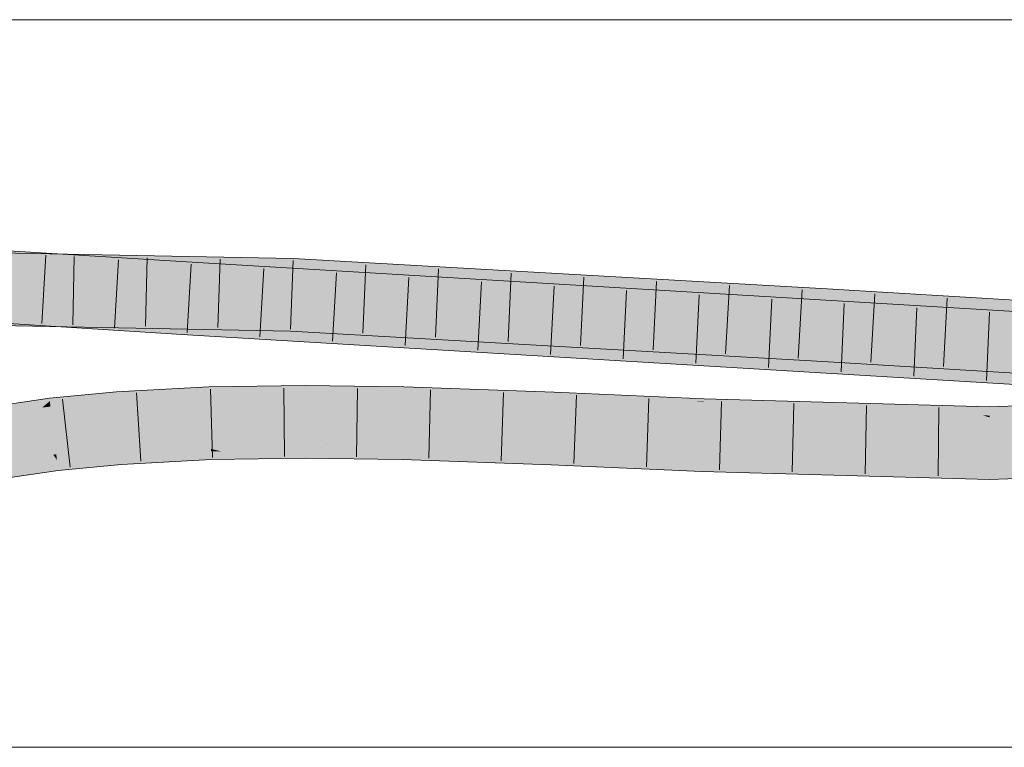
# Model space of a CAD drawing. Extents: x -720 to 300, y 62 to 1162.
# Tile 190 of 256: x 155.29 to 158.67, y 789.06 to 791.56. Entities that reach past the tile are written whole.
import ezdxf

# ---------------------------------------------------------------- set-up
doc = ezdxf.new("R2010")
doc.units = 0
doc.layers.get('0').update_dxf_attribs({"lineweight": 13})
doc.layers.add('E_Detail_Linie_Text_Bem', color=7, linetype='Continuous', lineweight=13)
for name, color, linetype, lineweight, true_color in [('E_Leerrohr 25-A06G93Y08I', 7, 'Continuous', 9, 0xff8000), ('E_Leerrohr 25-Shading', 7, 'Continuous', 9, 0xff8000), ('E_Leerrohr 32-A06G93Y28I', 7, 'Continuous', 9, 0x00b300), ('E_Leerrohr 32-Shading', 7, 'Continuous', 9, 0x00b300)]:
    doc.layers.add(name, color=color, linetype=linetype, lineweight=lineweight, true_color=true_color)

# ---------------------------------------------------------------- blocks, each defined once
blk = doc.blocks.new('Shading-A06G93SL8I', base_point=(241.4847, 762.55))
at = {"layer": 'E_Leerrohr 25-Shading', "color": 43, "true_color": 0xd7ab7f}
for points in [[(155.6208, 790.267), (155.62, 790.2779), (155.391, 790.2488), (155.3902, 790.2556)], [(155.9383, 790.2802), (155.9378, 790.2947), (155.6208, 790.267), (155.62, 790.2779)], [(155.9385, 790.2734), (155.9383, 790.2802), (155.6212, 790.2616), (155.6208, 790.267)], [(156.2685, 790.283), (156.2685, 790.2994), (155.9383, 790.2802), (155.9378, 790.2947)], [(156.2685, 790.2768), (156.2685, 790.283), (155.9385, 790.2734), (155.9383, 790.2802)], [(156.2685, 790.2666), (156.2685, 790.2768), (156.0825, 790.2647), (156.0826, 790.2749)], [(156.6077, 790.278), (156.6082, 790.295), (156.2685, 790.283), (156.2685, 790.2994)], [(156.6076, 790.2737), (156.6077, 790.278), (156.2685, 790.2768), (156.2685, 790.283)], [(156.6076, 790.2737), (156.2685, 790.2768), (156.6072, 790.2589), (156.2685, 790.2666)], [(156.6077, 790.278), (156.6076, 790.2737), (157.0931, 790.2618)], [(157.124, 790.261), (157.1246, 790.2771), (156.6077, 790.278), (156.6082, 790.295)], [(157.124, 790.261), (156.6077, 790.278), (157.0931, 790.2618)], [(157.2494, 790.2714), (157.1246, 790.2771), (157.6005, 790.2457), (157.124, 790.261)], [(155.391, 790.2488), (155.3902, 790.2556), (155.1712, 790.2231), (155.1711, 790.2235)], [(155.391, 790.2488), (155.1712, 790.2231), (155.2162, 790.2278)], [(155.1745, 790.2043), (155.3647, 790.2239), (155.2163, 790.2278), (155.3914, 790.2458)], [(155.3914, 790.2458), (155.391, 790.2488), (155.2162, 790.2278)], [(155.3936, 790.2269), (155.3914, 790.2458), (155.3647, 790.2239)], [(155.6212, 790.2616), (155.6208, 790.267), (155.3914, 790.2458), (155.391, 790.2488)], [(155.6223, 790.2453), (155.6212, 790.2616), (155.3936, 790.2269), (155.3914, 790.2458)], [(155.6223, 790.2453), (155.3936, 790.2269), (155.5564, 790.238)], [(155.6223, 790.2453), (155.5564, 790.238), (155.6225, 790.2426)], [(155.5564, 790.238), (155.6226, 790.2413), (155.6225, 790.2426)], [(155.9385, 790.2734), (155.6212, 790.2616), (155.9389, 790.2632), (155.6223, 790.2453)], [(155.9389, 790.2632), (155.6223, 790.2453), (155.7014, 790.2455), (155.6225, 790.2426)], [(155.6225, 790.2426), (155.6226, 790.2413), (155.7014, 790.2455)], [(155.9389, 790.2632), (155.7014, 790.2455), (155.939, 790.2581)], [(156.0826, 790.2749), (155.9385, 790.2734), (156.0825, 790.2647), (155.9389, 790.2632)], [(155.9389, 790.2632), (155.939, 790.2581), (156.2685, 790.2666), (156.2685, 790.2628)], [(156.2685, 790.2666), (156.2685, 790.2628), (156.6072, 790.2589), (156.6072, 790.2584)], [(157.124, 790.261), (156.6076, 790.2737), (156.9785, 790.2455), (156.6072, 790.2584)], [(157.124, 790.261), (156.9785, 790.2455), (157.1232, 790.2419)], [(156.9785, 790.2455), (157.1232, 790.2405), (157.1232, 790.2419)], [(157.6388, 790.2255), (157.124, 790.261), (157.1232, 790.2419)], [(157.1479, 790.2411), (157.1232, 790.2419), (157.6386, 790.2171), (157.1232, 790.2405)], [(157.124, 790.261), (157.6394, 790.2429), (157.6005, 790.2457)], [(157.124, 790.261), (157.1343, 790.2603), (157.6394, 790.2429), (157.6393, 790.2388)], [(157.1343, 790.2603), (157.6388, 790.2255), (157.6393, 790.2388)], [(157.6395, 790.2444), (157.6398, 790.2537), (157.6005, 790.2457), (157.2494, 790.2714)], [(157.6394, 790.2429), (157.6395, 790.2444), (157.6005, 790.2457)], [(157.8039, 790.2344), (157.6394, 790.2429), (157.6393, 790.2388)], [(157.6395, 790.2444), (157.6394, 790.2429), (158.0615, 790.2362), (158.0846, 790.2349)], [(158.0846, 790.2349), (157.6394, 790.2429), (158.3583, 790.2192), (158.0438, 790.2278)], [(158.0438, 790.2278), (157.6394, 790.2429), (157.8039, 790.2344)], [(158.6214, 790.2266), (157.6398, 790.2537), (158.6214, 790.2253), (157.6395, 790.2444)], [(159.2099, 790.2463), (158.6214, 790.2266), (159.2103, 790.2393), (158.6214, 790.2253)], [(155.3514, 790.2129), (155.3647, 790.2239), (155.1774, 790.1875), (155.1745, 790.2043)], [(155.3945, 790.2202), (155.3936, 790.2269), (155.3514, 790.2129), (155.3647, 790.2239)], [(155.3514, 790.2129), (155.3946, 790.2192), (155.3945, 790.2202)], [(155.3936, 790.2269), (155.3945, 790.2202), (155.5564, 790.238)], [(155.5564, 790.238), (155.3945, 790.2202), (155.6226, 790.2413), (155.3946, 790.2192)], [(157.6388, 790.2255), (157.1479, 790.2411), (157.6386, 790.2171)], [(158.6213, 790.1899), (157.6388, 790.2255), (157.6386, 790.2171)], [(158.1795, 790.2148), (157.8039, 790.2344), (157.6388, 790.2255), (157.6393, 790.2388)], [(157.6388, 790.2255), (158.6213, 790.1899), (157.838, 790.2216)], [(157.8039, 790.2344), (158.5142, 790.2102), (158.0438, 790.2278)], [(157.8039, 790.2344), (158.1795, 790.2148), (158.5142, 790.2102), (158.5645, 790.2073)], [(158.6213, 790.1899), (158.5972, 790.1973), (157.838, 790.2216), (158.2964, 790.2126)], [(158.3583, 790.2192), (158.0438, 790.2278), (158.5142, 790.2102)], [(158.0846, 790.2349), (158.6214, 790.2253), (158.0615, 790.2362)], [(158.6214, 790.2253), (158.0846, 790.2349), (158.6214, 790.212), (158.3583, 790.2192)], [(158.5972, 790.1973), (158.5645, 790.2073), (158.2964, 790.2126)], [(158.6214, 790.212), (158.3583, 790.2192), (158.6214, 790.2062), (158.5142, 790.2102)], [(158.5645, 790.2073), (158.6214, 790.2062), (158.5142, 790.2102)], [(159.2114, 790.2203), (158.6214, 790.2062), (159.2118, 790.2138), (158.6213, 790.2041)], [(159.2118, 790.2138), (158.6213, 790.2041), (159.212, 790.2098), (158.6213, 790.1961)], [(158.6213, 790.1961), (158.6213, 790.1899), (159.212, 790.2098)], [(159.211, 790.2267), (159.2103, 790.2393), (158.6214, 790.212), (158.6214, 790.2253)], [(159.2114, 790.2203), (159.211, 790.2267), (158.6214, 790.2062), (158.6214, 790.212)], [(158.6214, 790.2062), (158.5645, 790.2073), (158.6213, 790.2041)], [(158.6213, 790.2041), (158.5645, 790.2073), (158.6213, 790.1961), (158.5972, 790.1973)], [(158.5972, 790.1973), (158.6213, 790.1899), (158.6213, 790.1961)], [(155.945, 790.0786), (155.9449, 790.0814), (155.6352, 790.065)], [(155.6353, 790.0629), (155.9452, 790.0733), (155.6352, 790.065), (155.945, 790.0786)], [(155.6357, 790.0576), (155.9455, 790.0643), (155.6353, 790.0629), (155.9452, 790.0733)], [(155.9449, 790.0814), (155.9833, 790.0728), (156.2686, 790.0861), (156.2232, 790.0698)], [(155.9833, 790.0728), (155.9449, 790.0814), (155.9452, 790.0733)], [(155.9455, 790.0643), (156.0311, 790.0621), (155.9452, 790.0733), (155.9833, 790.0728)], [(155.9833, 790.0728), (156.0311, 790.0621), (156.2232, 790.0698), (156.2143, 790.0667)], [(156.2686, 790.0693), (156.2686, 790.0861), (156.2232, 790.0698)], [(156.6022, 790.0684), (156.6026, 790.0817), (156.2686, 790.068), (156.2686, 790.0861)], [(157.1159, 790.0594), (157.1161, 790.0638), (156.6022, 790.0684), (156.6026, 790.0817)], [(155.4161, 790.0411), (155.4158, 790.0437), (155.208, 790.0134)], [(155.2086, 790.0104), (155.4169, 790.035), (155.208, 790.0134), (155.4161, 790.0411)], [(155.6353, 790.0629), (155.6352, 790.065), (155.4158, 790.0437)], [(155.4161, 790.0411), (155.6357, 790.0576), (155.4158, 790.0437), (155.6353, 790.0629)], [(155.4169, 790.035), (155.6364, 790.0481), (155.4161, 790.0411), (155.6357, 790.0576)], [(155.4182, 790.024), (155.6368, 790.0423), (155.4169, 790.035), (155.6364, 790.0481)], [(155.6368, 790.0423), (155.4182, 790.024), (155.4656, 790.026)], [(155.4185, 790.0215), (155.4202, 790.0073), (155.6368, 790.0423), (155.6378, 790.0285)], [(155.6364, 790.0481), (155.9456, 790.0601), (155.6357, 790.0576), (155.9455, 790.0643)], [(155.9456, 790.0601), (155.6364, 790.0481), (155.751, 790.0489)], [(155.6364, 790.0481), (155.6368, 790.0423), (155.751, 790.0489)], [(155.6368, 790.0423), (155.6378, 790.0285), (155.9456, 790.0601), (155.9461, 790.0448)], [(155.9456, 790.0601), (156.0311, 790.0621), (155.9455, 790.0643)], [(156.1619, 790.0479), (156.2143, 790.0667), (155.9461, 790.0448), (155.9456, 790.0601)], [(156.2686, 790.051), (156.2686, 790.068), (156.1619, 790.0479), (156.2143, 790.0667)], [(156.1619, 790.0479), (156.2686, 790.0494), (156.2686, 790.051)], [(156.2143, 790.0667), (156.2686, 790.068), (156.2232, 790.0698), (156.2686, 790.0693)], [(156.6018, 790.053), (156.6022, 790.0684), (156.2686, 790.051), (156.2686, 790.068)], [(156.2686, 790.051), (156.2686, 790.0494), (156.6018, 790.053), (156.6016, 790.0451)], [(157.0581, 790.0472), (156.6018, 790.053), (156.7546, 790.0398), (156.6016, 790.0451)], [(156.6018, 790.053), (157.1159, 790.0594), (156.6022, 790.0684)], [(156.6018, 790.053), (157.0581, 790.0472), (157.1159, 790.0594), (157.1155, 790.0486)], [(157.1154, 790.0465), (157.0581, 790.0472), (157.1147, 790.0273), (156.7546, 790.0398)], [(157.0581, 790.0472), (157.1154, 790.0465), (157.1155, 790.0486)], [(157.1154, 790.0465), (157.1147, 790.0273), (157.6324, 790.0353), (157.6314, 790.0038)], [(157.1154, 790.0465), (157.6324, 790.0353), (157.1155, 790.0486), (157.279, 790.0518)], [(157.279, 790.0518), (157.1159, 790.0594), (157.1155, 790.0486)], [(157.3502, 790.0532), (157.1161, 790.0638), (157.1159, 790.0594)], [(157.1159, 790.0594), (157.279, 790.0518), (157.3502, 790.0532), (157.3509, 790.0532)], [(157.279, 790.0518), (157.6324, 790.0353), (157.3509, 790.0532), (157.6326, 790.0405)], [(157.8749, 790.0338), (157.6326, 790.0405), (157.6324, 790.0353)], [(155.2098, 790.0033), (155.4182, 790.024), (155.2086, 790.0104), (155.4169, 790.035)], [(155.4185, 790.0215), (155.4182, 790.024), (155.2116, 789.9932), (155.2098, 790.0033)], [(155.2116, 789.9932), (155.2144, 789.9773), (155.4185, 790.0215), (155.4202, 790.0073)], [(155.4182, 790.024), (155.4185, 790.0215), (155.4656, 790.026)], [(158.6205, 790.0132), (157.8749, 790.0338), (157.6314, 790.0038), (157.6324, 790.0353)], [(158.6205, 790.0132), (157.6314, 790.0038), (158.6203, 789.9766)], [(158.8106, 790.0195), (158.6205, 790.0132), (158.8132, 789.983), (158.6203, 789.9766)]]:
    blk.add_solid(points, dxfattribs=at)
at = {"layer": 'E_Leerrohr 25-Shading', "color": 31, "true_color": 0xfabd7f}
for points in [[(155.8938, 790.1849), (155.7014, 790.2455), (155.6285, 790.1586), (155.6226, 790.2413)], [(155.939, 790.2581), (155.7014, 790.2455), (155.9393, 790.2492)], [(155.9393, 790.2492), (155.7014, 790.2455), (155.9413, 790.1896), (155.8938, 790.1849)], [(156.2685, 790.2628), (155.939, 790.2581), (156.2685, 790.2506), (155.9393, 790.2492)], [(156.2685, 790.2506), (155.9393, 790.2492), (156.2685, 790.2158), (155.9413, 790.1896)], [(156.6072, 790.2584), (156.2685, 790.2628), (156.6069, 790.2493), (156.2685, 790.2506)], [(156.2685, 790.2506), (156.2685, 790.1744), (156.6069, 790.2493), (156.6049, 790.17)], [(157.1232, 790.2405), (156.9785, 790.2455), (156.6049, 790.17), (156.6069, 790.2493)], [(156.9785, 790.2455), (156.6072, 790.2584), (156.6069, 790.2493)], [(155.3553, 790.1697), (155.3514, 790.2129), (155.1883, 790.1258), (155.1774, 790.1875)], [(155.3946, 790.2192), (155.3514, 790.2129), (155.4052, 790.1315), (155.3593, 790.1248)], [(155.6226, 790.2413), (155.3946, 790.2192), (155.6285, 790.1586), (155.4052, 790.1315)], [(155.9413, 790.1896), (155.942, 790.1697), (156.2685, 790.2158), (156.2685, 790.1744)], [(157.1199, 790.1577), (157.1232, 790.2405), (156.6049, 790.17)], [(157.6386, 790.2171), (157.1232, 790.2405), (157.636, 790.1426), (157.1199, 790.1577)], [(157.6386, 790.2171), (157.6356, 790.1288), (158.6213, 790.1899), (158.6209, 790.1016)], [(158.6213, 790.1899), (158.6209, 790.1016), (159.212, 790.2098), (159.2171, 790.1216)], [(155.6289, 790.1532), (155.9241, 790.1754), (155.6285, 790.1586), (155.8938, 790.1849)], [(155.6289, 790.1532), (155.942, 790.1697), (155.9241, 790.1754)], [(155.8938, 790.1849), (155.942, 790.1697), (155.9413, 790.1896)], [(156.2685, 790.1744), (155.942, 790.1697), (156.2685, 790.1653), (155.9424, 790.1573)], [(156.6049, 790.17), (156.2685, 790.1744), (156.6049, 790.1689), (156.2685, 790.1653)], [(155.3577, 790.1436), (155.3553, 790.1697), (155.1914, 790.1078), (155.1883, 790.1258)], [(155.1927, 790.1004), (155.3593, 790.1248), (155.1914, 790.1078), (155.3577, 790.1436)], [(155.4052, 790.1315), (155.6289, 790.1532), (155.6285, 790.1586)], [(155.6289, 790.1532), (155.4052, 790.1315), (155.6296, 790.1437), (155.4055, 790.1289)], [(155.6296, 790.1437), (155.4055, 790.1289), (155.6343, 790.0774), (155.4135, 790.063)], [(155.942, 790.1697), (155.6289, 790.1532), (155.9424, 790.1573), (155.6296, 790.1437)], [(155.9424, 790.1573), (155.6296, 790.1437), (155.9446, 790.0908), (155.6343, 790.0774)], [(156.0794, 790.1607), (155.9424, 790.1573), (156.0788, 790.094), (155.9446, 790.0908)], [(156.2686, 790.0986), (156.2685, 790.1653), (156.0788, 790.094), (156.0794, 790.1607)], [(156.6031, 790.102), (156.6047, 790.1636), (156.2685, 790.1653), (156.435, 790.1671)], [(156.6031, 790.102), (156.2685, 790.1653), (156.2686, 790.0986)], [(156.6047, 790.1636), (156.6049, 790.1689), (156.435, 790.1671)], [(157.1176, 790.1017), (157.1195, 790.1476), (156.6031, 790.102), (156.6047, 790.1636)], [(157.1195, 790.1476), (157.1197, 790.1522), (156.6047, 790.1636), (156.6049, 790.17)], [(157.1197, 790.1522), (157.1199, 790.1577), (156.6049, 790.17)], [(157.1176, 790.1017), (157.5242, 790.0993), (157.1195, 790.1476), (157.6356, 790.1288)], [(157.6356, 790.1288), (157.1197, 790.1522), (157.1195, 790.1476)], [(157.1199, 790.1577), (157.1197, 790.1522), (157.636, 790.1426), (157.6356, 790.1288)], [(155.403, 790.062), (155.3593, 790.1248), (155.2026, 790.0441), (155.1927, 790.1004)], [(155.4052, 790.1315), (155.3593, 790.1248), (155.4055, 790.1289)], [(155.4055, 790.1289), (155.3593, 790.1248), (155.4135, 790.063), (155.403, 790.062)], [(157.6346, 790.0986), (157.6356, 790.1288), (157.5242, 790.0993)], [(158.6209, 790.1016), (157.6356, 790.1288), (157.6346, 790.0986)], [(159.2177, 790.1119), (158.6207, 790.067), (158.8106, 790.0195), (158.6205, 790.0132)], [(159.2177, 790.1119), (159.2171, 790.1216), (158.6207, 790.067), (158.6208, 790.0865)], [(159.2171, 790.1216), (158.6209, 790.1016), (158.6208, 790.0865)], [(155.4135, 790.063), (155.4158, 790.0437), (155.6343, 790.0774), (155.6352, 790.065)], [(155.6881, 790.0797), (155.6343, 790.0774), (155.9449, 790.0814), (155.6352, 790.065)], [(155.9446, 790.0908), (155.6881, 790.0797), (155.9449, 790.0814)], [(156.2686, 790.0861), (155.9765, 790.0916), (155.9449, 790.0814), (155.9446, 790.0908)], [(156.2686, 790.0861), (156.2139, 790.0972), (155.9765, 790.0916)], [(156.2686, 790.0986), (156.2139, 790.0972), (156.2686, 790.0948)], [(156.2139, 790.0972), (156.2686, 790.0861), (156.2686, 790.0948)], [(156.6026, 790.0817), (156.382, 790.0997), (156.2686, 790.0948), (156.2686, 790.0986)], [(156.6026, 790.0817), (156.2686, 790.0948), (156.2686, 790.0861)], [(156.6031, 790.102), (156.382, 790.0997), (156.6027, 790.0883)], [(156.382, 790.0997), (156.6026, 790.0817), (156.6027, 790.0883)], [(156.6027, 790.0883), (156.6026, 790.0817), (157.1161, 790.0638)], [(157.1176, 790.1017), (156.6031, 790.102), (157.1161, 790.0638), (156.6027, 790.0883)], [(157.3502, 790.0532), (157.5242, 790.0993), (157.1161, 790.0638), (157.1176, 790.1017)], [(157.6332, 790.0587), (157.6346, 790.0986), (157.3502, 790.0532), (157.5242, 790.0993)], [(157.8749, 790.0338), (158.3811, 790.0798), (157.6326, 790.0405), (157.6332, 790.0587)], [(157.6332, 790.0587), (158.3811, 790.0798), (157.6346, 790.0986), (158.6209, 790.1016)], [(158.6207, 790.067), (158.6208, 790.0865), (157.8749, 790.0338), (158.3811, 790.0798)], [(158.6208, 790.0865), (158.6209, 790.1016), (158.3811, 790.0798)], [(155.4158, 790.0437), (155.403, 790.062), (155.208, 790.0134), (155.2026, 790.0441)], [(155.403, 790.062), (155.4158, 790.0437), (155.4135, 790.063)], [(157.3502, 790.0532), (157.6326, 790.0405), (157.6332, 790.0587)], [(157.8749, 790.0338), (158.6205, 790.0132), (158.6207, 790.067)]]:
    blk.add_solid(points, dxfattribs=at)
at = {"layer": 'E_Leerrohr 32-Shading', "color": 83, "true_color": 0x7fbd7f}
for points in [[(154.875, 790.7495), (155.8585, 790.6882), (154.6637, 790.7993), (155.8608, 790.7247)], [(155.429, 790.7516), (154.649, 790.7668), (155.4273, 790.715), (154.8644, 790.726)], [(156.2261, 790.6995), (156.2275, 790.7361), (155.4273, 790.715), (155.429, 790.7516)], [(156.7831, 790.6692), (155.8608, 790.7247), (156.9915, 790.62), (155.8585, 790.6882)], [(156.7947, 790.7037), (156.2275, 790.7361), (157.0033, 790.6551), (156.2261, 790.6995)], [(158.0623, 790.6313), (156.7947, 790.7037), (158.0602, 790.5947), (157.0033, 790.6551)], [(158.3721, 790.5736), (156.7831, 790.6692), (158.5789, 790.5245), (156.9915, 790.62)], [(158.3817, 790.6122), (158.0623, 790.6313), (158.5886, 790.5633), (158.0602, 790.5947)], [(159.8911, 790.4858), (159.6443, 790.5371), (158.5886, 790.5633), (158.3817, 790.6122)], [(154.7521, 790.5455), (155.4188, 790.5385), (154.3086, 790.5601)], [(155.8466, 790.4933), (154.7526, 790.5732), (154.851, 790.5371), (154.5533, 790.5557)], [(155.8477, 790.5117), (154.797, 790.5771), (155.8466, 790.4933), (154.7526, 790.5732)], [(158.7583, 790.5137), (158.7598, 790.5502), (158.5789, 790.5245), (158.3721, 790.5736)], [(155.4175, 790.5122), (154.309, 790.5275), (155.417, 790.5019), (154.3091, 790.5235)], [(154.7019, 790.5402), (154.5741, 790.5238), (155.4181, 790.5217), (155.4176, 790.5122)], [(154.7019, 790.5402), (155.4188, 790.5385), (154.7446, 790.5457)], [(155.4188, 790.5385), (154.7019, 790.5402), (155.4181, 790.5217)], [(154.851, 790.5371), (155.8455, 790.4752), (155.8466, 790.4933)], [(155.4176, 790.5122), (156.2186, 790.5012), (155.4181, 790.5217)], [(155.4188, 790.5385), (155.4181, 790.5217), (156.2194, 790.5228), (156.2186, 790.5012)], [(156.2194, 790.5228), (156.2186, 790.5012), (156.9106, 790.4779), (156.877, 790.4745)], [(156.2194, 790.5228), (156.9106, 790.4779), (156.9449, 790.4814)], [(156.2186, 790.5012), (155.4175, 790.5122), (156.218, 790.4862), (155.417, 790.5019)], [(155.8961, 790.4721), (155.8466, 790.4933), (155.8455, 790.4752)], [(156.8945, 790.4487), (155.8477, 790.5117), (155.8466, 790.4933)], [(155.8961, 790.4721), (157.9748, 790.3837), (155.8466, 790.4933), (156.8945, 790.4487)], [(156.4648, 790.4721), (156.2186, 790.5012), (156.218, 790.4862)], [(156.4648, 790.4721), (158.0499, 790.4182), (156.2186, 790.5012), (157.5159, 790.4487)], [(156.877, 790.4745), (157.5159, 790.4487), (156.9449, 790.4814)], [(158.7507, 790.3361), (155.8961, 790.4721), (156.1807, 790.455)], [(158.7507, 790.3361), (158.7508, 790.337), (155.8961, 790.4721), (157.9748, 790.3837)], [(156.1807, 790.455), (158.0456, 790.3428), (158.7507, 790.3361), (158.7499, 790.3159)], [(158.0493, 790.4081), (156.4648, 790.4721), (158.0489, 790.4019), (156.5444, 790.4676)], [(158.0499, 790.4182), (156.4648, 790.4721), (158.0493, 790.4081)], [(156.5444, 790.4676), (158.0478, 790.3817), (158.0489, 790.4019)], [(158.6297, 790.3837), (158.0499, 790.4182), (158.0493, 790.4081)], [(158.0478, 790.3817), (159.8836, 790.3091), (158.0489, 790.4019), (159.2407, 790.3474)], [(159.8835, 790.3069), (159.8836, 790.3091), (158.3071, 790.3663), (158.0478, 790.3817)], [(159.2407, 790.3474), (158.6297, 790.3837), (158.0489, 790.4019), (158.0493, 790.4081)], [(158.3071, 790.3663), (158.6864, 790.3437), (159.8835, 790.3069), (159.8833, 790.3033)], [(158.0456, 790.3428), (158.7492, 790.3005), (158.7499, 790.3159)]]:
    blk.add_solid(points, dxfattribs=at)
at = {"layer": 'E_Leerrohr 32-Shading', "color": 83, "true_color": 0x7fd57f}
for points in [[(154.875, 790.7495), (154.9303, 790.6574), (155.4278, 790.715), (155.423, 790.6267)], [(154.9138, 790.6475), (155.4273, 790.715), (154.8644, 790.726)], [(154.1323, 790.6186), (155.8477, 790.5117), (154.0957, 790.7094), (155.8531, 790.5999)], [(154.9138, 790.6475), (155.4228, 790.6267), (155.4273, 790.715), (155.9707, 790.6763)], [(155.423, 790.6267), (155.8531, 790.5999), (155.4278, 790.715), (155.8585, 790.6882)], [(155.9707, 790.6763), (156.2261, 790.6995), (155.4273, 790.715)], [(157.0536, 790.5277), (156.9935, 790.6169), (155.8531, 790.5999), (155.8585, 790.6882)], [(156.9935, 790.6169), (156.9915, 790.62), (155.8585, 790.6882)], [(156.2245, 790.6583), (156.2261, 790.6995), (155.9707, 790.6763)], [(157.0033, 790.6551), (156.2261, 790.6995), (157.0655, 790.563), (156.2227, 790.6111)], [(154.307, 790.6724), (154.3073, 790.6485), (155.4228, 790.6267)], [(155.4228, 790.6267), (154.3073, 790.6485), (155.4188, 790.5385), (154.3086, 790.5601)], [(156.2227, 790.6111), (156.2245, 790.6583), (155.4228, 790.6267), (155.9707, 790.6763)], [(158.0574, 790.5477), (158.0602, 790.5947), (157.0338, 790.61), (157.0033, 790.6551)], [(156.2194, 790.5228), (156.2221, 790.5941), (155.4188, 790.5385), (155.4228, 790.6267)], [(156.2221, 790.5941), (156.2227, 790.6111), (155.4228, 790.6267)], [(158.5789, 790.5245), (156.9915, 790.62), (158.6467, 790.4319), (157.0536, 790.5277)], [(158.6226, 790.4183), (158.7545, 790.4254), (155.8477, 790.5117), (155.8531, 790.5999)], [(156.9449, 790.4814), (157.0393, 790.5453), (156.2194, 790.5228), (156.2221, 790.5941)], [(157.0393, 790.5453), (157.0655, 790.563), (156.2221, 790.5941), (156.2227, 790.6111)], [(158.055, 790.5065), (158.0574, 790.5477), (157.0655, 790.563), (157.0338, 790.61)], [(158.625, 790.5135), (158.5886, 790.5633), (158.0574, 790.5477), (158.0602, 790.5947)], [(156.9449, 790.4814), (157.5159, 790.4487), (157.041, 790.5464), (157.9373, 790.4938)], [(157.9373, 790.4938), (158.055, 790.5065), (157.041, 790.5464), (157.0655, 790.563)], [(158.6563, 790.4707), (158.625, 790.5135), (158.055, 790.5065), (158.0574, 790.5477)], [(158.625, 790.5135), (159.8911, 790.4858), (158.5886, 790.5633)], [(158.7545, 790.4254), (158.7583, 790.5137), (158.6467, 790.4319), (158.5789, 790.5245)], [(158.6563, 790.4707), (159.6408, 790.4121), (158.625, 790.5135), (159.754, 790.4454)], [(158.625, 790.5135), (158.7579, 790.5055), (159.8911, 790.4858), (159.8868, 790.4845)], [(158.6226, 790.4183), (155.8477, 790.5117), (156.8945, 790.4487)], [(158.0511, 790.4398), (158.0539, 790.487), (157.5159, 790.4487), (157.9373, 790.4938)], [(158.0539, 790.487), (158.055, 790.5065), (157.9373, 790.4938)], [(158.0539, 790.487), (158.0511, 790.4398), (158.6316, 790.4525), (158.6014, 790.4302)], [(158.055, 790.5065), (158.0539, 790.487), (158.6563, 790.4707), (158.6316, 790.4525)], [(157.9748, 790.3837), (158.6226, 790.4183), (156.8945, 790.4487)], [(157.5508, 790.4482), (157.5159, 790.4487), (158.0499, 790.4182)], [(158.0511, 790.4398), (157.5508, 790.4482), (158.0499, 790.4182)], [(158.6301, 790.4514), (158.6014, 790.4302), (159.48, 790.4149)], [(158.6563, 790.4707), (158.6301, 790.4514), (159.6408, 790.4121), (159.48, 790.4149)], [(158.7522, 790.3701), (158.7541, 790.416), (157.9748, 790.3837), (158.6226, 790.4183)], [(158.6297, 790.3837), (158.0511, 790.4398), (158.0499, 790.4182)], [(158.0511, 790.4398), (158.6297, 790.3837), (159.4796, 790.4149), (159.8873, 790.3975)], [(158.7541, 790.416), (158.7545, 790.4254), (158.6226, 790.4183)], [(157.9748, 790.3837), (158.7508, 790.337), (158.7522, 790.3701)], [(159.8873, 790.3975), (158.6297, 790.3837), (159.8858, 790.3619)], [(159.8858, 790.3619), (158.6297, 790.3837), (159.8849, 790.3394), (159.2407, 790.3474)]]:
    blk.add_solid(points, dxfattribs=at)
blk = doc.blocks.new('Referenz-A06G93Y48I')
at = {"layer": 'E_Detail_Linie_Text_Bem', "linetype": 'Continuous', "ltscale": 0.13}
for p, q in [((127.6693, 791.5564), (161.7693, 791.5564)), ((161.7693, 789.0564), (133.7693, 789.0564))]:
    blk.add_line(p, q, dxfattribs=at)
at = {"layer": 'E_Leerrohr 25-A06G93Y08I', "linetype": 'Continuous', "ltscale": 0.13}
for p, q in [((155.3902, 790.2555), (155.62, 790.2779)), ((155.62, 790.2779), (155.9378, 790.2947)), ((155.9378, 790.2947), (156.2685, 790.2995)), ((155.9506, 790.0524), (155.9429, 790.2872)), ((156.1976, 790.0559), (156.1958, 790.2909)), ((156.2685, 790.2995), (156.6082, 790.295)), ((156.4451, 790.0546), (156.4483, 790.2896)), ((156.6082, 790.295), (157.1247, 790.2771)), ((156.6933, 790.0494), (156.7, 790.2843)), ((156.9423, 790.0408), (156.9507, 790.2756)), ((157.1247, 790.2771), (157.6398, 790.2537)), ((155.1711, 790.2235), (155.3902, 790.2555)), ((155.4611, 790.0188), (155.435, 790.2524)), ((155.7045, 790.0395), (155.6897, 790.2741)), ((157.1917, 790.0313), (157.2009, 790.2661)), ((157.4418, 790.02), (157.4503, 790.2548)), ((157.6398, 790.2537), (158.6214, 790.2266)), ((157.6921, 790.0097), (157.6996, 790.2446)), ((158.6214, 790.2266), (159.2099, 790.2464)), ((157.9429, 790.0028), (157.9486, 790.2377)), ((158.1936, 789.9958), (158.1977, 790.2308)), ((158.4444, 789.9889), (158.4467, 790.2239)), ((155.6378, 790.0285), (155.9461, 790.0448)), ((155.9461, 790.0448), (156.2686, 790.0495)), ((156.2686, 790.0495), (156.6016, 790.0451)), ((156.6016, 790.0451), (157.1147, 790.0273)), ((155.2144, 789.9773), (155.4202, 790.0074)), ((155.4202, 790.0074), (155.6378, 790.0285)), ((157.1147, 790.0273), (157.6314, 790.0039)), ((157.6314, 790.0039), (158.6203, 789.9766)), ((158.6203, 789.9766), (159.2243, 789.9968))]:
    blk.add_line(p, q, dxfattribs=at)
at = {"layer": 'E_Leerrohr 32-A06G93Y28I', "linetype": 'Continuous', "ltscale": 0.13}
for p, q in [((152.9576, 790.9055), (155.8608, 790.7247)), ((154.3056, 790.7735), (156.2275, 790.7361)), ((155.3642, 790.5127), (155.378, 790.7473)), ((155.4708, 790.5083), (155.4749, 790.7432)), ((155.6135, 790.4971), (155.6276, 790.7317)), ((155.7199, 790.5034), (155.7256, 790.7384)), ((155.8608, 790.7247), (158.7598, 790.5503)), ((155.8629, 790.4816), (155.8773, 790.7162)), ((155.9691, 790.4986), (155.9764, 790.7335)), ((156.2182, 790.4937), (156.2271, 790.7286)), ((156.2275, 790.7361), (158.0623, 790.6313)), ((156.1127, 790.4666), (156.1266, 790.7012)), ((156.3624, 790.4516), (156.376, 790.6862)), ((156.4675, 790.4795), (156.4771, 790.7143)), ((156.7168, 790.4652), (156.727, 790.7)), ((156.966, 790.451), (156.9769, 790.6857)), ((152.9459, 790.6558), (155.8455, 790.4752)), ((156.6122, 790.4366), (156.6254, 790.6712)), ((156.8619, 790.4215), (156.8747, 790.6562)), ((157.2153, 790.4368), (157.2268, 790.6715)), ((157.4646, 790.4225), (157.4767, 790.6572)), ((157.1116, 790.4065), (157.1241, 790.6412)), ((157.3614, 790.3915), (157.3734, 790.6262)), ((157.7138, 790.4083), (157.7266, 790.6429)), ((157.9631, 790.394), (157.9766, 790.6286)), ((158.0623, 790.6313), (159.8926, 790.5224)), ((158.2127, 790.3794), (158.2261, 790.614)), ((157.6111, 790.3765), (157.6228, 790.6112)), ((157.8608, 790.3614), (157.8722, 790.5962)), ((158.1106, 790.3464), (158.1215, 790.5812)), ((158.4625, 790.3645), (158.4754, 790.5992)), ((158.3603, 790.3314), (158.3709, 790.5661)), ((158.6101, 790.3164), (158.6202, 790.5511)), ((154.3091, 790.5235), (156.218, 790.4862)), ((156.218, 790.4862), (158.0478, 790.3817)), ((155.8455, 790.4752), (158.7492, 790.3005)), ((158.0478, 790.3817), (159.882, 790.2726))]:
    blk.add_line(p, q, dxfattribs=at)

msp = doc.modelspace()

# ---------------------------------------------------------------- block references
at = {"color": 8, "lineweight": 25, "ltscale": 0.25, "true_color": 0x808080}
msp.add_blockref('Referenz-A06G93Y48I', (0, 0), dxfattribs=at)
msp.add_blockref('Shading-A06G93SL8I', (241.4847, 762.55))

doc.saveas('drawing.dxf')
